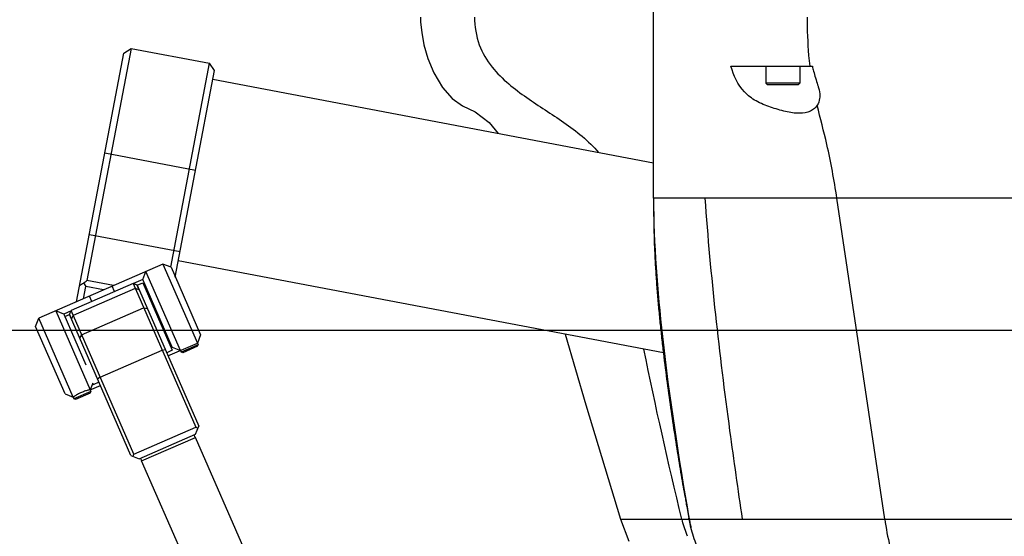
# Model space of a CAD drawing. Header units: millimetres. Extents: x 0 to 2550, y 0 to 1188.
# Tile 167 of 218: x 1345 to 1441, y 579 to 629. Entities that reach past the tile are written whole.
import ezdxf

# ---------------------------------------------------------------- set-up
doc = ezdxf.new("R2010")
doc.units = ezdxf.units.MM
doc.header["$LTSCALE"] = 46.255
doc.layers.get('0').update_dxf_attribs({"linetype": 'CONTINUOUS'})
for name, color, linetype in [('M2000901_PBL49', 7, 'CONTINUOUS'), ('M2000901_PBL66', 7, 'CONTINUOUS'), ('M2200202_PBL8', 7, 'CONTINUOUS'), ('M2200301_PBL100', 7, 'CONTINUOUS'), ('M2300101_PBL16', 7, 'CONTINUOUS'), ('M2300202_PBL14', 7, 'CONTINUOUS'), ('M2300301_PBL22', 7, 'CONTINUOUS'), ('M2300602_PBL20', 7, 'CONTINUOUS'), ('P9140503_BOLT_PBL23', 7, 'CONTINUOUS'), ('P9190001_MAGNET_PBL3', 7, 'CONTINUOUS'), ('SSHH-ST-M3-5_203_PBL17', 7, 'CONTINUOUS'), ('SSHH-ST-M3-5_203_PBL21', 7, 'CONTINUOUS'), ('WFM_0608_06_2_PBL18', 7, 'CONTINUOUS'), ('WFM_0608_06_2_PBL19', 7, 'CONTINUOUS')]:
    doc.layers.add(name, color=color, linetype=linetype)

# ---------------------------------------------------------------- blocks, each defined once
blk = doc.blocks.new('DD')
at = {"color": 134}
blk.add_line((956.43, 998.32), (693.77, 998.32), dxfattribs=at)
at = {"layer": 'M2000901_PBL49', "color": 7}
for p, q in [((857.23, 1049.32), (857.25, 1048.46)), ((857.25, 1048.46), (857.43, 1046.81)), ((857.43, 1046.81), (857.8, 1044.81)), ((857.8, 1044.81), (858.42, 1042.59)), ((858.42, 1042.59), (859.38, 1040.23)), ((859.38, 1040.23), (860.78, 1037.86)), ((860.78, 1037.86), (862.35, 1036.08)), ((862.35, 1036.08), (864.06, 1034.88)), ((864.06, 1034.88), (866.14, 1033.9)), ((866.14, 1033.9), (868.37, 1032.15)), ((868.37, 1032.15), (869.84, 1030.36)), ((880.75, 997.75), (884.09, 986.28)), ((884.09, 986.28), (889.74, 967.68)), ((889.74, 967.68), (891.09, 964.1))]:
    blk.add_line(p, q, dxfattribs=at)
at = {"layer": 'M2000901_PBL49', "color": 2}
blk.add_line((889.74, 967.68), (900.87, 967.68), dxfattribs=at)
for centre, radius, start, end in [((913.4, 970.99), 14.1, 193.5864, 194.436), ((913.94, 971.13), 14.66, 194.4336, 194.8958)]:
    blk.add_arc(centre, radius, start, end, dxfattribs=at)
blk.add_open_spline([(866.01, 1049.32), (866.01, 1047.79), (866.48, 1044.83), (868.67, 1041.15), (871.48, 1038.41), (875.43, 1035.48), (880.63, 1032.27), (884.55, 1029.2), (886.15, 1027.29)], degree=3, knots=[0, 0, 0, 0, 0.147954, 0.282847, 0.406697, 0.525405, 0.758638, 1, 1, 1, 1], dxfattribs=at)
for points in [[(899.69, 967.68), (897.48, 976.85), (895.38, 986.05), (893.52, 995.3)], [(900.63, 964.87), (900.29, 965.68), (900, 966.51), (899.77, 967.36)]]:
    blk.add_open_spline(points, degree=3, dxfattribs=at)
at = {"layer": 'M2000901_PBL66', "color": 7}
for p, q in [((895.1, 1019.88), (895.1, 1063.32)), ((907.67, 1041.32), (920.89, 1041.32)), ((895.1, 1019.88), (895.1, 1019.48)), ((895.1, 1019.48), (895.1, 1019.04)), ((895.1, 1019.04), (895.1, 1018.57)), ((895.1, 1018.57), (895.1, 1018.32)), ((895.1, 1018.32), (895.1, 1018.06)), ((895.1, 1018.06), (895.1, 1017.8)), ((895.1, 1017.8), (895.11, 1017.53)), ((895.11, 1017.53), (895.11, 1017.25)), ((895.11, 1017.25), (895.11, 1016.97)), ((895.11, 1016.97), (895.12, 1016.68)), ((895.12, 1016.68), (895.12, 1016.38)), ((895.12, 1016.38), (895.12, 1016.08)), ((895.12, 1016.08), (895.13, 1015.78)), ((895.13, 1015.78), (895.13, 1015.47)), ((895.13, 1015.47), (895.14, 1015.16)), ((895.14, 1015.16), (895.15, 1014.84)), ((895.15, 1014.84), (895.16, 1014.53)), ((895.16, 1014.53), (895.16, 1014.21)), ((895.16, 1014.21), (895.17, 1013.88)), ((895.17, 1013.88), (895.18, 1013.56)), ((895.18, 1013.56), (895.19, 1013.24)), ((895.19, 1013.24), (895.2, 1012.91)), ((895.2, 1012.91), (895.21, 1012.59)), ((895.21, 1012.59), (895.22, 1012.26)), ((895.22, 1012.26), (895.24, 1011.94)), ((895.24, 1011.94), (895.25, 1011.61)), ((895.25, 1011.61), (895.26, 1011.28)), ((895.26, 1011.28), (895.28, 1010.96)), ((895.28, 1010.96), (895.29, 1010.63)), ((895.29, 1010.63), (895.31, 1010.3)), ((895.31, 1010.3), (895.32, 1009.98)), ((895.32, 1009.98), (895.34, 1009.65)), ((895.34, 1009.65), (895.36, 1009.32)), ((895.36, 1009.32), (895.38, 1008.99)), ((895.38, 1008.99), (895.4, 1008.67)), ((895.4, 1008.67), (895.42, 1008.34)), ((895.42, 1008.34), (895.44, 1008.01)), ((895.44, 1008.01), (895.46, 1007.69)), ((895.46, 1007.69), (895.48, 1007.36)), ((895.48, 1007.36), (895.5, 1007.03)), ((895.5, 1007.03), (895.52, 1006.71)), ((895.52, 1006.71), (895.55, 1006.38)), ((895.55, 1006.38), (895.57, 1006.05)), ((895.57, 1006.05), (895.59, 1005.73)), ((895.59, 1005.73), (895.62, 1005.4)), ((895.62, 1005.4), (895.64, 1005.08)), ((895.64, 1005.08), (895.67, 1004.75)), ((895.67, 1004.75), (895.7, 1004.43)), ((895.7, 1004.43), (895.72, 1004.1)), ((895.72, 1004.1), (895.75, 1003.78)), ((895.75, 1003.78), (895.78, 1003.45)), ((895.78, 1003.45), (895.81, 1003.13)), ((895.81, 1003.13), (895.83, 1002.81)), ((895.83, 1002.81), (895.86, 1002.49)), ((895.86, 1002.49), (895.89, 1002.16)), ((895.89, 1002.16), (895.92, 1001.84)), ((895.92, 1001.84), (895.95, 1001.52)), ((895.95, 1001.52), (895.98, 1001.2)), ((895.98, 1001.2), (896.02, 1000.88)), ((896.02, 1000.88), (896.05, 1000.57)), ((896.05, 1000.57), (896.08, 1000.25)), ((896.08, 1000.25), (896.11, 999.93)), ((896.11, 999.93), (896.14, 999.61)), ((896.14, 999.61), (896.18, 999.3)), ((896.18, 999.3), (896.21, 998.98)), ((896.21, 998.98), (896.24, 998.67)), ((896.24, 998.67), (896.28, 998.35)), ((896.28, 998.35), (896.31, 998.04)), ((896.31, 998.04), (896.34, 997.73)), ((896.34, 997.73), (896.38, 997.42)), ((896.38, 997.42), (896.41, 997.1)), ((896.41, 997.1), (896.45, 996.79)), ((896.45, 996.79), (896.48, 996.48)), ((896.48, 996.48), (896.52, 996.18)), ((896.52, 996.18), (896.55, 995.87)), ((896.55, 995.87), (896.59, 995.56)), ((896.59, 995.56), (896.62, 995.25)), ((896.62, 995.25), (896.66, 994.95)), ((896.66, 994.95), (896.7, 994.64)), ((896.7, 994.64), (896.77, 994.04)), ((896.77, 994.04), (896.84, 993.43)), ((896.84, 993.43), (896.92, 992.83)), ((896.92, 992.83), (896.99, 992.23)), ((896.99, 992.23), (897.07, 991.63)), ((897.07, 991.63), (897.15, 991.04)), ((897.15, 991.04), (897.22, 990.45)), ((897.22, 990.45), (897.3, 989.86)), ((897.3, 989.86), (897.38, 989.27)), ((897.38, 989.27), (897.46, 988.68)), ((897.46, 988.68), (897.54, 988.1)), ((897.54, 988.1), (897.62, 987.52)), ((897.62, 987.52), (897.7, 986.94)), ((897.7, 986.94), (897.78, 986.37)), ((897.78, 986.37), (897.86, 985.79)), ((897.86, 985.79), (897.95, 985.22)), ((897.95, 985.22), (898.03, 984.66)), ((898.03, 984.66), (898.11, 984.09)), ((898.11, 984.09), (898.19, 983.53)), ((898.19, 983.53), (898.28, 982.98)), ((898.28, 982.98), (898.36, 982.42)), ((898.36, 982.42), (898.44, 981.87)), ((898.44, 981.87), (898.53, 981.33)), ((898.53, 981.33), (898.61, 980.78)), ((898.61, 980.78), (898.69, 980.24)), ((898.69, 980.24), (898.78, 979.71)), ((898.78, 979.71), (898.86, 979.17)), ((898.86, 979.17), (898.95, 978.65)), ((898.95, 978.65), (899.03, 978.12)), ((899.03, 978.12), (899.07, 977.86)), ((899.07, 977.86), (899.16, 977.35)), ((899.16, 977.35), (899.24, 976.83)), ((899.24, 976.83), (899.32, 976.33)), ((899.32, 976.33), (899.41, 975.83)), ((899.41, 975.83), (899.49, 975.33)), ((899.49, 975.33), (899.57, 974.84)), ((899.57, 974.84), (899.65, 974.36)), ((899.65, 974.36), (899.74, 973.88)), ((899.74, 973.88), (899.82, 973.41)), ((899.82, 973.41), (899.9, 972.94)), ((899.9, 972.94), (899.98, 972.48)), ((899.98, 972.48), (900.06, 972.03)), ((900.06, 972.03), (900.14, 971.59)), ((900.14, 971.59), (900.22, 971.16)), ((900.22, 971.16), (900.26, 970.95)), ((900.26, 970.95), (900.3, 970.74)), ((900.3, 970.74), (900.34, 970.53)), ((900.34, 970.53), (900.38, 970.32)), ((900.38, 970.32), (900.41, 970.12)), ((900.41, 970.12), (900.49, 969.72)), ((900.49, 969.72), (900.6, 969.14)), ((900.6, 969.14), (900.67, 968.77)), ((900.67, 968.77), (900.71, 968.59)), ((900.71, 968.59), (900.74, 968.42)), ((900.74, 968.42), (900.79, 968.12)), ((900.78, 968.24), (900.87, 967.68)), ((900.79, 968.12), (900.84, 967.9)), ((900.83, 967.93), (900.84, 967.86)), ((900.84, 967.9), (900.85, 967.8)), ((900.87, 967.68), (900.98, 967.17)), ((900.97, 967.16), (900.87, 967.68)), ((900.87, 967.68), (900.87, 967.68)), ((901.17, 966.3), (900.97, 967.16)), ((900.98, 967.15), (901, 967.03)), ((901, 967.03), (901.04, 966.84)), ((901.04, 966.84), (901.08, 966.67)), ((901.08, 966.67), (901.13, 966.49)), ((901.13, 966.49), (901.17, 966.29))]:
    blk.add_line(p, q, dxfattribs=at)
at = {"layer": 'M2000901_PBL66', "color": 2}
for p, q in [((1030.6, 1019.88), (895.1, 1019.88)), ((932.64, 967.68), (924.88, 1019.88)), ((900.87, 967.68), (900.84, 967.86)), ((900.85, 967.8), (900.84, 967.86)), ((900.85, 967.8), (900.87, 967.68)), ((900.87, 967.68), (900.85, 967.8)), ((900.86, 967.8), (900.87, 967.68)), ((900.87, 967.68), (960.61, 967.68))]:
    blk.add_line(p, q, dxfattribs=at)
at = {"layer": 'M2000901_PBL66', "color": 7}
for centre, radius, start, end in [((913.72, 969.92), 13.04, 189.8823, 190.229), ((916.04, 970.35), 15.4, 190.2633, 191.9249)]:
    blk.add_arc(centre, radius, start, end, dxfattribs=at)
at = {"layer": 'M2000901_PBL66', "color": 2}
for points, knots in [([(920.52, 1041.32), (920.45, 1041.91), (920.18, 1044.57), (920.1, 1047.24), (920.1, 1049.32)], [0, 0, 0, 0, 0.221813, 1, 1, 1, 1]), ([(924.88, 1019.88), (924.44, 1022.81), (923.51, 1027.87), (922.2, 1032.85), (921.69, 1034.98)], [0, 0, 0, 0, 0.574008, 1, 1, 1, 1]), ([(895.1, 1019.88), (895.1, 1012.36), (896.5, 994.89), (899.15, 977.61), (900.85, 967.8)], [0, 0, 0, 0, 0.430356, 1, 1, 1, 1]), ([(909.56, 967.68), (908.84, 972.45), (906.36, 989.8), (904.39, 1007.22), (903.48, 1019.88)], [0, 0, 0, 0, 0.275412, 1, 1, 1, 1]), ([(932.64, 967.68), (933.08, 964.69), (934.36, 959.13), (936.93, 952.73), (939.73, 948.81), (941.98, 946.77), (944.43, 945.56), (946.14, 945.32), (946.96, 945.32)], [0, 0, 0, 0, 0.317929, 0.597945, 0.717254, 0.821483, 0.913769, 1, 1, 1, 1])]:
    blk.add_open_spline(points, degree=3, knots=knots, dxfattribs=at)
at = {"layer": 'M2000901_PBL66', "color": 7}
for points, knots in [([(921.69, 1034.98), (921.43, 1034.57), (920.55, 1033.83), (918.65, 1033.56), (916.45, 1033.93), (914.09, 1034.64), (911.74, 1035.54), (909.13, 1037.53), (908.09, 1039.81), (907.67, 1041.32)], [0, 0, 0, 0, 0.081085, 0.183705, 0.312735, 0.455884, 0.599247, 0.7354, 1, 1, 1, 1]), ([(920.89, 1041.32), (920.95, 1041.05), (921.2, 1040.04), (921.51, 1039.04), (921.75, 1038.31)], [0, 0, 0, 0, 0.264662, 1, 1, 1, 1]), ([(921.75, 1038.31), (921.8, 1038.15), (921.99, 1037.56), (922.1, 1036.94), (922.1, 1036.48)], [0, 0, 0, 0, 0.271038, 1, 1, 1, 1]), ([(922.1, 1036.48), (922.1, 1036.35), (922.07, 1035.82), (921.9, 1035.3), (921.69, 1034.98)], [0, 0, 0, 0, 0.260036, 1, 1, 1, 1]), ([(902.54, 962.31), (902.39, 962.66), (901.86, 963.97), (901.42, 965.31), (901.17, 966.3)], [0, 0, 0, 0, 0.273956, 1, 1, 1, 1])]:
    blk.add_open_spline(points, degree=3, knots=knots, dxfattribs=at)
at = {"layer": 'M2200202_PBL8', "color": 7}
for p, q in [((801.36, 1003.02), (809.04, 1043.44)), ((810.21, 1044.23), (803.03, 1006.46)), ((809.04, 1043.44), (810.21, 1044.23)), ((810.21, 1044.23), (822.98, 1041.81)), ((816.67, 1008.62), (822.98, 1041.81)), ((823.77, 1040.64), (822.98, 1041.81)), ((817.39, 1007.03), (823.77, 1040.64)), ((807.37, 1005.64), (803.03, 1006.46)), ((802.47, 1003.5), (802.84, 1005.49)), ((802.5, 1006.07), (802.84, 1005.49)), ((805.75, 1004.93), (802.84, 1005.49))]:
    blk.add_line(p, q, dxfattribs=at)
at = {"layer": 'M2200202_PBL8', "color": 2}
for p, q in [((805.96, 1027.23), (820.69, 1024.43)), ((803.44, 1013.97), (818.17, 1011.17))]:
    blk.add_line(p, q, dxfattribs=at)
at = {"layer": 'M2200202_PBL8', "color": 7}
for centre, radius, start, end in [((790.55, 1022.68), 20.46, 305.7225, 307.579), ((789.38, 1026.57), 24.34, 300.8488, 302.6089)]:
    blk.add_arc(centre, radius, start, end, dxfattribs=at)
at = {"layer": 'M2200301_PBL100', "color": 7}
for p, q in [((895.1, 1025.56), (823.49, 1039.16)), ((896.69, 994.72), (817.89, 1009.69))]:
    blk.add_line(p, q, dxfattribs=at)
at = {"layer": 'M2300101_PBL16', "color": 7}
for p, q in [((815.38, 1009.14), (795.22, 1000.34)), ((812.11, 1006.62), (812.63, 1007.94)), ((818.23, 995.1), (812.63, 1007.94)), ((815.38, 1009.14), (820.98, 996.3)), ((816.7, 1008.62), (815.38, 1009.14)), ((816.7, 1008.62), (821.5, 997.62)), ((812.11, 1006.62), (810.59, 1005.96)), ((816.91, 995.62), (812.11, 1006.62)), ((797.97, 1001.54), (803.57, 988.7)), ((799.28, 1001.02), (797.97, 1001.54)), ((800.48, 1001.54), (799.28, 1001.02)), ((794.7, 999.02), (795.22, 1000.34)), ((800.82, 987.5), (795.22, 1000.34)), ((799.28, 1001.02), (802.88, 992.77)), ((799.5, 988.02), (794.7, 999.02)), ((821.5, 997.62), (820.98, 996.3)), ((816.21, 994.22), (820.98, 996.3)), ((816.73, 995.54), (816.91, 995.62)), ((816.91, 995.62), (818.23, 995.1)), ((803.98, 989.76), (803.57, 988.7)), ((803.57, 988.7), (805.22, 989.42)), ((799.5, 988.02), (800.82, 987.5))]:
    blk.add_line(p, q, dxfattribs=at)
at = {"layer": 'M2300101_PBL16', "color": 2}
for p, q in [((807.52, 1004.66), (807.13, 1005.54)), ((803.85, 1003.06), (803.47, 1003.94))]:
    blk.add_line(p, q, dxfattribs=at)
at = {"layer": 'M2300101_PBL16', "color": 134}
blk.add_open_spline([(803.57, 988.7), (803.57, 988.7), (803.54, 988.7), (803.41, 988.67), (803.21, 988.62), (802.95, 988.55), (802.64, 988.46), (802.3, 988.33), (801.97, 988.18), (801.64, 988.02), (801.36, 987.86), (801.13, 987.72), (800.95, 987.6), (800.84, 987.52), (800.82, 987.5), (800.82, 987.5)], degree=3, dxfattribs=at)
at = {"layer": 'M2300202_PBL14', "color": 7}
for p, q in [((810.54, 1005.98), (800.46, 1001.58)), ((810.54, 1005.98), (820.74, 982.61)), ((811.2, 1005.72), (810.54, 1005.98)), ((811.2, 1005.72), (821.2, 982.81)), ((800.2, 1000.92), (800.46, 1001.58)), ((810.66, 978.21), (800.46, 1001.58)), ((802.17, 997.65), (812.25, 1002.05)), ((812.25, 1002.05), (812.86, 1001.91)), ((810.2, 978.01), (800.2, 1000.92)), ((802.17, 997.65), (801.86, 997.11)), ((805.17, 990.77), (815.25, 995.17)), ((815.25, 995.17), (815.77, 995.25)), ((805.17, 990.77), (804.77, 990.45)), ((810.66, 978.21), (820.74, 982.61)), ((820.68, 981.49), (821.2, 982.81)), ((820.74, 982.61), (821.07, 982.48)), ((811.52, 977.49), (820.68, 981.49)), ((810.2, 978.01), (811.52, 977.49)), ((810.53, 977.88), (810.66, 978.21))]:
    blk.add_line(p, q, dxfattribs=at)
at = {"layer": 'M2300202_PBL14', "color": 2}
for p, q in [((810.89, 1005.18), (800.81, 1000.78)), ((811.52, 1004.98), (810.89, 1005.18)), ((800.52, 1000.18), (800.81, 1000.78))]:
    blk.add_line(p, q, dxfattribs=at)
at = {"layer": 'M2300301_PBL22', "color": 7}
for p, q in [((816.3, 979.03), (820.67, 980.94)), ((820.65, 980.93), (820.45, 981.39)), ((964.27, 651.91), (820.67, 980.94)), ((811.93, 977.13), (816.3, 979.03)), ((811.95, 977.13), (811.74, 977.59)), ((955.53, 648.1), (811.93, 977.13))]:
    blk.add_line(p, q, dxfattribs=at)
at = {"layer": 'M2300602_PBL20', "color": 7}
for p, q in [((813.11, 1003.84), (813.29, 1003.92)), ((815.55, 998.24), (815.73, 998.32))]:
    blk.add_line(p, q, dxfattribs=at)
at = {"layer": 'P9140503_BOLT_PBL23', "color": 7}
for p, q in [((913.35, 1041.32), (913.35, 1038.57)), ((918.85, 1041.32), (918.85, 1038.57)), ((913.6, 1038.32), (913.35, 1038.57)), ((918.85, 1038.57), (913.35, 1038.57)), ((918.6, 1038.32), (913.6, 1038.32)), ((918.6, 1038.32), (918.85, 1038.57))]:
    blk.add_line(p, q, dxfattribs=at)
at = {"layer": 'P9190001_MAGNET_PBL3', "color": 134}
blk.add_line((854.65, 998.32), (693.77, 998.32), dxfattribs=at)
at = {"layer": 'P9190001_MAGNET_PBL3', "color": 1}
blk.add_line((958.1, 998.32), (855.88, 998.32), dxfattribs=at)
at = {"layer": 'SSHH-ST-M3-5_203_PBL17', "color": 7}
for p, q in [((803.57, 988.7), (803.69, 988.43)), ((800.82, 987.5), (800.94, 987.23)), ((803.69, 988.43), (800.94, 987.23)), ((801.2, 987.13), (800.94, 987.23)), ((803.58, 988.17), (801.2, 987.13)), ((803.58, 988.17), (803.69, 988.43))]:
    blk.add_line(p, q, dxfattribs=at)
at = {"layer": 'SSHH-ST-M3-5_203_PBL21', "color": 7}
for p, q in [((818.23, 995.1), (818.35, 994.83)), ((821.1, 996.03), (818.35, 994.83)), ((821, 995.77), (818.61, 994.73)), ((820.98, 996.3), (821.1, 996.03)), ((821, 995.77), (821.1, 996.03)), ((818.61, 994.73), (818.35, 994.83))]:
    blk.add_line(p, q, dxfattribs=at)
at = {"layer": 'WFM_0608_06_2_PBL18', "color": 7}
for p, q in [((799.47, 1000.6), (800.2, 1000.92)), ((800.2, 1000.92), (800.55, 1000.12)), ((804.08, 989.52), (803.98, 989.76)), ((805, 989.92), (804.08, 989.52))]:
    blk.add_line(p, q, dxfattribs=at)
at = {"layer": 'WFM_0608_06_2_PBL19', "color": 7}
for p, q in [((811.2, 1005.72), (812.11, 1006.12)), ((811.55, 1004.92), (811.2, 1005.72)), ((812.11, 1006.12), (816.91, 995.12)), ((816.91, 995.12), (816, 994.72))]:
    blk.add_line(p, q, dxfattribs=at)

msp = doc.modelspace()

# ---------------------------------------------------------------- block references
at = {"xscale": 0.6, "yscale": 0.6, "zscale": 0.6}
msp.add_blockref('DD', (870, 0), dxfattribs=at)

doc.saveas('drawing.dxf')
